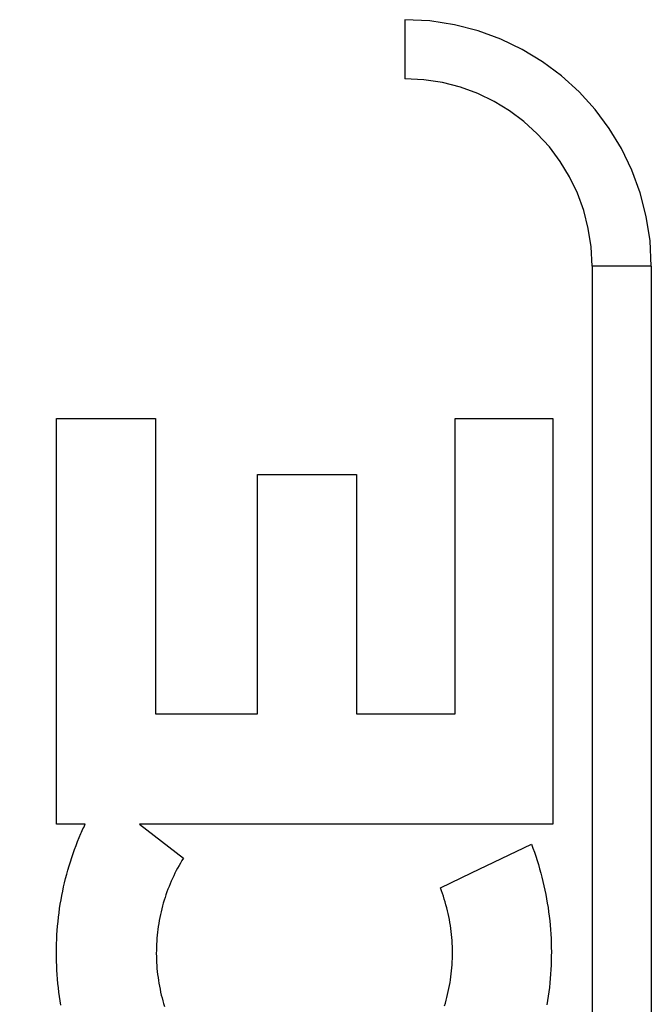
# Model space of a CAD drawing. Header units: inches. Extents: x 0 to 136, y 0 to 88.
# Tile 47 of 60: x 31.472 to 31.793, y 55.998 to 56.497. Entities that reach past the tile are written whole.
import ezdxf

# ---------------------------------------------------------------- set-up
doc = ezdxf.new("R2010")
doc.units = ezdxf.units.IN
doc.header["$LTSCALE"] = 7.48
doc.header["$MEASUREMENT"] = 0
doc.linetypes.add('HIDDEN', pattern=[0.2, 0.1, -0.1])
doc.layers.add('DOOR_ASSEMBLY', color=7, linetype='CONTINUOUS')

msp = doc.modelspace()

# ---------------------------------------------------------------- linework, layer by layer
at = {"layer": 'DOOR_ASSEMBLY', "color": 8, "linetype": 'HIDDEN'}
for p, q in [((30.60553, 56.49689), (31.66753, 56.49689)), ((31.66753, 56.49689), (31.66753, 56.46689)), ((30.57553, 56.46689), (31.66753, 56.46689)), ((31.76253, 56.37189), (31.76253, 55.62189)), ((31.79253, 56.37189), (31.76253, 56.37189)), ((31.79253, 56.37189), (31.79253, 55.62189)), ((31.49101, 56.08883), (31.49101, 56.29468)), ((31.49101, 56.29468), (31.54116, 56.29468)), ((31.54116, 56.29468), (31.54116, 56.1449)), ((31.69303, 56.1449), (31.69303, 56.29468)), ((31.69303, 56.29468), (31.74266, 56.29468)), ((31.74266, 56.29468), (31.74266, 56.08883)), ((31.59291, 56.1449), (31.59291, 56.26622)), ((31.59291, 56.26622), (31.64307, 56.26622)), ((31.64307, 56.26622), (31.64307, 56.1449)), ((31.54116, 56.1449), (31.59291, 56.1449)), ((31.64307, 56.1449), (31.69303, 56.1449)), ((31.50547, 56.08883), (31.49101, 56.08883)), ((31.53311, 56.08883), (31.55529, 56.07158)), ((31.74266, 56.08883), (31.53311, 56.08883)), ((31.70139, 56.06411), (31.73175, 56.07875)), ((31.68562, 56.05653), (31.70139, 56.06411))]:
    msp.add_line(p, q, dxfattribs=at)
for points in [[(31.50332, 56.08408), (31.50366, 56.08488), (31.50402, 56.08567), (31.50437, 56.08647), (31.50474, 56.08726), (31.5051, 56.08804), (31.50547, 56.08883)], [(31.49322, 55.99702), (31.49285, 55.99923), (31.49251, 56.00144), (31.49221, 56.00365), (31.49193, 56.00587), (31.49169, 56.0081), (31.49149, 56.01032), (31.49131, 56.01256), (31.49117, 56.01479), (31.49105, 56.01703), (31.49098, 56.01928), (31.49093, 56.02152), (31.49091, 56.02376), (31.49093, 56.02601), (31.49098, 56.02825), (31.49107, 56.03049), (31.49118, 56.03273), (31.49133, 56.03496), (31.49151, 56.0372), (31.49172, 56.03943), (31.49197, 56.04165), (31.49224, 56.04387), (31.49255, 56.04608), (31.49289, 56.04828), (31.49326, 56.05048), (31.49367, 56.05266), (31.4941, 56.05484), (31.49456, 56.05701), (31.49506, 56.05917), (31.49559, 56.06131), (31.49614, 56.06345), (31.49673, 56.06558), (31.49735, 56.06769), (31.49799, 56.06979), (31.49867, 56.07188), (31.49937, 56.07396), (31.50011, 56.07602), (31.50087, 56.07806), (31.50166, 56.08008), (31.50247, 56.08209), (31.50332, 56.08408)], [(31.73175, 56.07875), (31.73252, 56.0767), (31.73325, 56.07464), (31.73396, 56.07257), (31.73464, 56.07047), (31.7353, 56.06836), (31.73592, 56.06623), (31.73651, 56.06409), (31.73708, 56.06194), (31.73761, 56.05977), (31.73811, 56.0576), (31.73858, 56.05541), (31.73903, 56.05322), (31.73943, 56.05102), (31.73981, 56.04881), (31.74016, 56.04659), (31.74047, 56.04436), (31.74075, 56.04213), (31.74101, 56.03989), (31.74122, 56.03765), (31.74141, 56.0354), (31.74156, 56.03315), (31.74168, 56.03089), (31.74177, 56.02864), (31.74183, 56.02638), (31.74185, 56.02412), (31.74184, 56.02186), (31.7418, 56.0196), (31.74173, 56.01734), (31.74162, 56.01508), (31.74148, 56.01282), (31.74131, 56.01057), (31.74111, 56.00832), (31.74087, 56.00608), (31.7406, 56.00384), (31.7403, 56.00161), (31.73997, 55.99938), (31.73961, 55.99717)], [(31.55529, 56.07158), (31.55454, 56.07037), (31.5538, 56.06913), (31.55308, 56.06788), (31.55237, 56.06661), (31.55169, 56.06533), (31.55102, 56.06402), (31.55038, 56.06271), (31.54975, 56.06137), (31.54914, 56.06002), (31.54856, 56.05866), (31.548, 56.05729), (31.54746, 56.0559), (31.54694, 56.05451), (31.54645, 56.0531), (31.54598, 56.05169), (31.54553, 56.05026), (31.5451, 56.04883), (31.5447, 56.04738), (31.54432, 56.04593), (31.54397, 56.04446), (31.54363, 56.04299), (31.54333, 56.04151), (31.54304, 56.04002), (31.54279, 56.03853), (31.54255, 56.03702), (31.54234, 56.03552), (31.54216, 56.03401), (31.542, 56.03249), (31.54187, 56.03098), (31.54176, 56.02946), (31.54167, 56.02793), (31.54161, 56.02641), (31.54158, 56.02488), (31.54157, 56.02335), (31.54159, 56.02182), (31.54163, 56.02029), (31.5417, 56.01876), (31.5418, 56.01723), (31.54191, 56.01571), (31.54206, 56.01419), (31.54223, 56.01267), (31.54242, 56.01116), (31.54264, 56.00965), (31.54288, 56.00815), (31.54315, 56.00665), (31.54345, 56.00516), (31.54376, 56.00368), (31.5441, 56.00221), (31.54447, 56.00074), (31.54486, 55.99928), (31.54527, 55.99783), (31.54571, 55.99639)], [(31.68813, 55.99812), (31.68854, 55.99957), (31.68892, 56.00104), (31.68928, 56.00251), (31.68961, 56.00399), (31.68992, 56.00548), (31.69021, 56.00698), (31.69047, 56.00848), (31.69071, 56.00999), (31.69092, 56.0115), (31.69111, 56.01302), (31.69127, 56.01454), (31.6914, 56.01606), (31.69152, 56.01759), (31.6916, 56.01912), (31.69166, 56.02066), (31.6917, 56.02219), (31.69171, 56.02373), (31.69169, 56.02527), (31.69165, 56.0268), (31.69158, 56.02834), (31.69149, 56.02987), (31.69137, 56.0314), (31.69123, 56.03293), (31.69106, 56.03445), (31.69087, 56.03597), (31.69065, 56.03749), (31.69041, 56.039), (31.69014, 56.04051), (31.68985, 56.04201), (31.68953, 56.04351), (31.68919, 56.04499), (31.68882, 56.04648), (31.68843, 56.04795), (31.68802, 56.04941), (31.68758, 56.05086), (31.68712, 56.05229), (31.68664, 56.05372), (31.68614, 56.05513), (31.68562, 56.05653)], [(31.6877, 55.99668), (31.68813, 55.99812)]]:
    msp.add_lwpolyline(points, dxfattribs=at)
for radius in [0.125, 0.095]:
    msp.add_arc((31.66753, 56.37189), radius, 0, 90, dxfattribs=at)

doc.saveas('drawing.dxf')
